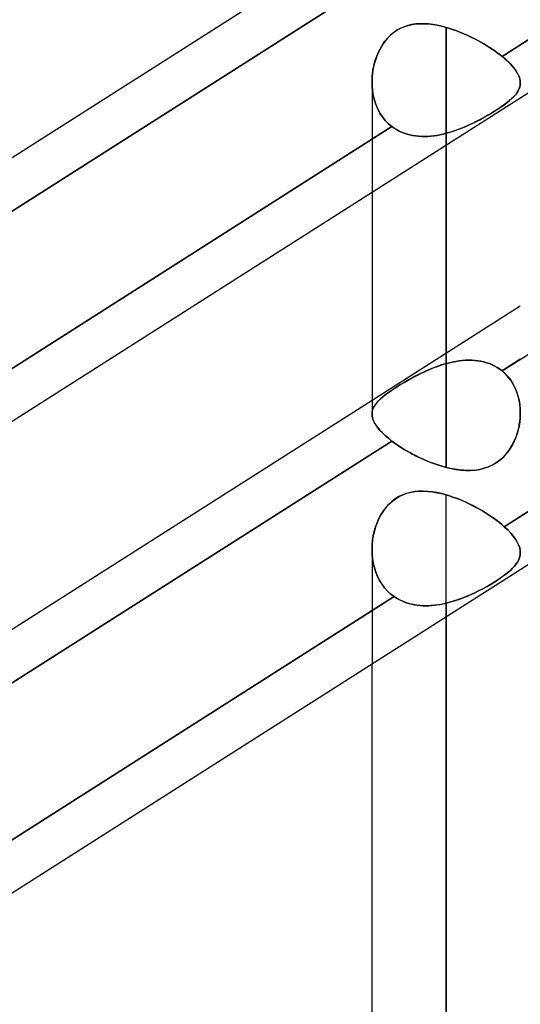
# Model space of a CAD drawing. Header units: millimetres. Extents: x -82 to 97, y -215 to 215.
# Tile 7 of 81: x 29.45 to 34.8, y -125.75 to -115.23. Entities that reach past the tile are written whole.
import ezdxf

# ---------------------------------------------------------------- set-up
doc = ezdxf.new("R2010")
doc.units = ezdxf.units.MM
doc.layers.add('MAIN-1', color=7, linetype='Continuous')
doc.layers.add('MAIN-2', color=7, linetype='Continuous')

msp = doc.modelspace()

# ---------------------------------------------------------------- linework, layer by layer
at = {"layer": 'MAIN-1'}
for p, q in [((43.45, -110.557), (25.85, -121.765)), ((33.219, -114.254), (26.004, -118.848)), ((33.457, -114.671), (26.004, -119.417)), ((43.45, -115.601), (25.85, -126.808)), ((33.219, -115.887), (33.219, -115.886)), ((33.219, -115.886), (33.219, -115.886)), ((33.219, -115.888), (33.219, -115.887)), ((33.219, -115.887), (33.219, -115.887)), ((33.219, -115.889), (33.219, -115.888)), ((33.219, -115.888), (33.219, -115.888)), ((34.011, -120.013), (34.011, -116.568)), ((33.219, -117.073), (33.219, -119.441)), ((33.219, -119.297), (26.004, -123.892)), ((33.22, -119.463), (33.219, -119.44)), ((33.225, -119.487), (33.22, -119.463)), ((33.234, -119.511), (33.225, -119.487)), ((34.802, -119.483), (34.797, -119.528)), ((34.804, -119.438), (34.802, -119.483)), ((33.246, -119.537), (33.234, -119.511)), ((33.262, -119.563), (33.246, -119.537)), ((33.281, -119.589), (33.262, -119.563)), ((33.304, -119.617), (33.281, -119.589)), ((34.79, -119.572), (34.78, -119.616)), ((34.797, -119.528), (34.79, -119.572)), ((33.331, -119.645), (33.304, -119.617)), ((33.361, -119.673), (33.331, -119.645)), ((33.394, -119.702), (33.361, -119.673)), ((34.768, -119.66), (34.752, -119.702)), ((34.78, -119.616), (34.768, -119.66)), ((33.431, -119.731), (26.004, -124.461)), ((33.431, -119.731), (33.394, -119.702)), ((33.455, -119.749), (33.431, -119.731)), ((33.481, -119.767), (33.455, -119.749)), ((33.508, -119.785), (33.481, -119.767)), ((33.535, -119.803), (33.508, -119.785)), ((33.564, -119.821), (33.535, -119.803)), ((34.713, -119.783), (34.69, -119.821)), ((34.734, -119.743), (34.713, -119.783)), ((34.752, -119.702), (34.734, -119.743)), ((33.593, -119.838), (33.564, -119.821)), ((33.623, -119.855), (33.593, -119.838)), ((33.653, -119.871), (33.623, -119.855)), ((33.684, -119.887), (33.653, -119.871)), ((33.716, -119.903), (33.684, -119.887)), ((33.748, -119.918), (33.716, -119.903)), ((34.635, -119.89), (34.604, -119.92)), ((34.663, -119.857), (34.635, -119.89)), ((34.69, -119.821), (34.663, -119.857)), ((33.78, -119.933), (33.748, -119.918)), ((33.813, -119.946), (33.78, -119.933)), ((33.845, -119.96), (33.813, -119.946)), ((33.878, -119.972), (33.845, -119.96)), ((33.912, -119.983), (33.878, -119.972)), ((33.945, -119.994), (33.912, -119.983)), ((33.978, -120.004), (33.945, -119.994)), ((34.011, -120.013), (33.978, -120.004)), ((34.058, -120.024), (34.011, -120.013)), ((34.457, -120.01), (34.416, -120.023)), ((34.496, -119.992), (34.457, -120.01)), ((34.534, -119.972), (34.496, -119.992)), ((34.57, -119.947), (34.534, -119.972)), ((34.604, -119.92), (34.57, -119.947)), ((34.104, -120.033), (34.058, -120.024)), ((34.15, -120.04), (34.104, -120.033)), ((34.196, -120.044), (34.15, -120.04)), ((34.242, -120.046), (34.196, -120.044)), ((34.287, -120.045), (34.242, -120.046)), ((34.331, -120.041), (34.287, -120.045)), ((34.374, -120.034), (34.331, -120.041)), ((34.416, -120.023), (34.374, -120.034)), ((33.219, -120.89), (33.219, -120.889)), ((33.219, -120.889), (33.219, -120.889)), ((33.219, -120.891), (33.219, -120.89)), ((33.219, -120.89), (33.219, -120.89)), ((33.219, -120.891), (33.219, -120.891)), ((33.219, -120.891), (33.219, -120.891)), ((34.011, -167.218), (34.011, -121.611)), ((33.219, -166.425), (33.219, -122.116))]:
    msp.add_line(p, q, dxfattribs=at)
at = {"layer": 'MAIN-2'}
for p, q in [((42.231, -110.765), (34.609, -115.619)), ((34.609, -115.619), (42.231, -110.765)), ((34.609, -118.981), (42.231, -114.127)), ((25.831, -119.527), (33.457, -114.671)), ((33.687, -115.272), (33.644, -115.279)), ((33.648, -115.278), (33.691, -115.272)), ((33.731, -115.269), (33.687, -115.272)), ((33.691, -115.272), (33.736, -115.269)), ((33.776, -115.269), (33.731, -115.269)), ((33.736, -115.269), (33.781, -115.269)), ((33.822, -115.272), (33.776, -115.269)), ((33.781, -115.269), (33.826, -115.272)), ((33.869, -115.277), (33.822, -115.272)), ((33.826, -115.272), (33.872, -115.278)), ((33.449, -115.365), (33.416, -115.393)), ((33.417, -115.392), (33.45, -115.364)), ((33.484, -115.34), (33.449, -115.365)), ((33.45, -115.364), (33.486, -115.339)), ((33.522, -115.319), (33.484, -115.34)), ((33.486, -115.339), (33.525, -115.318)), ((33.562, -115.302), (33.522, -115.319)), ((33.525, -115.318), (33.564, -115.301)), ((33.602, -115.289), (33.562, -115.302)), ((33.564, -115.301), (33.606, -115.288)), ((33.644, -115.279), (33.602, -115.289)), ((33.606, -115.288), (33.648, -115.278)), ((33.916, -115.286), (33.869, -115.277)), ((33.872, -115.278), (33.919, -115.286)), ((33.963, -115.296), (33.916, -115.286)), ((33.919, -115.286), (33.965, -115.296)), ((34.011, -115.309), (33.963, -115.296)), ((33.965, -115.296), (34.011, -115.309)), ((34.011, -115.309), (34.046, -115.319)), ((34.011, -118.904), (34.011, -115.309)), ((34.011, -115.309), (34.011, -118.904)), ((34.046, -115.319), (34.011, -115.309)), ((34.046, -115.319), (34.08, -115.33)), ((34.08, -115.33), (34.046, -115.319)), ((34.08, -115.33), (34.115, -115.342)), ((34.114, -115.342), (34.08, -115.33)), ((34.149, -115.355), (34.114, -115.342)), ((34.115, -115.342), (34.149, -115.355)), ((34.149, -115.355), (34.183, -115.369)), ((34.183, -115.369), (34.149, -115.355)), ((34.183, -115.369), (34.217, -115.384)), ((34.217, -115.384), (34.183, -115.369)), ((33.331, -115.494), (33.357, -115.457)), ((33.357, -115.458), (33.331, -115.495)), ((33.357, -115.457), (33.386, -115.423)), ((33.385, -115.424), (33.357, -115.458)), ((33.416, -115.393), (33.385, -115.424)), ((33.386, -115.423), (33.417, -115.392)), ((34.217, -115.384), (34.251, -115.399)), ((34.25, -115.399), (34.217, -115.384)), ((34.284, -115.415), (34.25, -115.399)), ((34.251, -115.399), (34.284, -115.415)), ((34.284, -115.415), (34.317, -115.432)), ((34.317, -115.432), (34.284, -115.415)), ((34.317, -115.432), (34.35, -115.449)), ((34.349, -115.449), (34.317, -115.432)), ((34.381, -115.466), (34.349, -115.449)), ((34.35, -115.449), (34.381, -115.466)), ((34.381, -115.466), (34.413, -115.484)), ((34.413, -115.484), (34.381, -115.466)), ((34.413, -115.484), (34.443, -115.503)), ((34.443, -115.503), (34.413, -115.484)), ((33.269, -115.616), (33.287, -115.574)), ((33.287, -115.574), (33.27, -115.616)), ((33.287, -115.574), (33.308, -115.533)), ((33.308, -115.533), (33.287, -115.574)), ((33.308, -115.533), (33.331, -115.494)), ((33.331, -115.495), (33.308, -115.533)), ((34.443, -115.503), (34.473, -115.522)), ((34.473, -115.522), (34.443, -115.503)), ((34.473, -115.522), (34.502, -115.541)), ((34.502, -115.541), (34.473, -115.522)), ((34.502, -115.541), (34.531, -115.56)), ((34.531, -115.56), (34.502, -115.541)), ((34.531, -115.56), (34.558, -115.58)), ((34.558, -115.58), (34.531, -115.56)), ((34.558, -115.58), (34.584, -115.599)), ((34.584, -115.599), (34.558, -115.58)), ((33.242, -115.704), (33.254, -115.659)), ((33.255, -115.659), (33.242, -115.703)), ((33.254, -115.659), (33.269, -115.616)), ((33.27, -115.616), (33.255, -115.659)), ((34.584, -115.599), (34.609, -115.619)), ((34.609, -115.619), (34.584, -115.599)), ((34.609, -115.619), (34.642, -115.647)), ((34.645, -115.65), (34.609, -115.619)), ((34.642, -115.647), (34.673, -115.675)), ((34.679, -115.681), (34.645, -115.65)), ((34.673, -115.675), (34.701, -115.703)), ((34.708, -115.711), (34.679, -115.681)), ((33.225, -115.793), (33.221, -115.839)), ((33.221, -115.84), (33.225, -115.794)), ((33.232, -115.747), (33.225, -115.793)), ((33.225, -115.794), (33.232, -115.749)), ((33.242, -115.703), (33.232, -115.747)), ((33.232, -115.749), (33.242, -115.704)), ((42.259, -115.79), (34.633, -120.647)), ((34.633, -120.647), (42.259, -115.79)), ((34.701, -115.703), (34.725, -115.731)), ((34.734, -115.741), (34.708, -115.711)), ((34.725, -115.731), (34.747, -115.757)), ((34.756, -115.771), (34.734, -115.741)), ((34.747, -115.757), (34.764, -115.784)), ((34.773, -115.799), (34.756, -115.771)), ((34.764, -115.784), (34.779, -115.809)), ((34.787, -115.827), (34.773, -115.799)), ((33.221, -115.839), (33.219, -115.886)), ((33.219, -115.886), (33.221, -115.84)), ((33.219, -115.886), (33.22, -115.937)), ((33.22, -115.94), (33.219, -115.889)), ((33.219, -115.892), (33.219, -117.073)), ((34.779, -115.809), (34.79, -115.834)), ((34.797, -115.854), (34.787, -115.827)), ((34.79, -115.834), (34.798, -115.859)), ((34.802, -115.88), (34.797, -115.854)), ((34.798, -115.859), (34.803, -115.882)), ((34.804, -115.905), (34.802, -115.88)), ((34.804, -115.905), (34.802, -115.926)), ((34.802, -115.929), (34.804, -115.905)), ((34.803, -115.882), (34.804, -115.905)), ((33.22, -115.937), (33.225, -115.988)), ((33.225, -115.991), (33.22, -115.94)), ((33.225, -115.988), (33.233, -116.038)), ((33.234, -116.041), (33.225, -115.991)), ((34.768, -116.008), (34.752, -116.028)), ((34.758, -116.021), (34.774, -115.998)), ((34.78, -115.987), (34.768, -116.008)), ((34.774, -115.998), (34.787, -115.975)), ((34.79, -115.967), (34.78, -115.987)), ((34.787, -115.975), (34.796, -115.952)), ((34.797, -115.947), (34.79, -115.967)), ((34.796, -115.952), (34.802, -115.929)), ((34.802, -115.926), (34.797, -115.947)), ((33.233, -116.038), (33.245, -116.088)), ((33.246, -116.09), (33.234, -116.041)), ((33.245, -116.088), (33.261, -116.135)), ((33.262, -116.137), (33.246, -116.09)), ((34.626, -116.14), (34.659, -116.115)), ((34.663, -116.111), (34.635, -116.133)), ((34.659, -116.115), (34.689, -116.091)), ((34.69, -116.09), (34.663, -116.111)), ((34.689, -116.091), (34.715, -116.067)), ((34.713, -116.069), (34.69, -116.09)), ((34.734, -116.048), (34.713, -116.069)), ((34.715, -116.067), (34.738, -116.044)), ((34.752, -116.028), (34.734, -116.048)), ((34.738, -116.044), (34.758, -116.021)), ((33.261, -116.135), (33.28, -116.181)), ((33.281, -116.182), (33.262, -116.137)), ((33.28, -116.181), (33.303, -116.224)), ((33.304, -116.225), (33.281, -116.182)), ((33.303, -116.224), (33.33, -116.265)), ((34.496, -116.224), (34.457, -116.248)), ((34.464, -116.244), (34.508, -116.217)), ((34.534, -116.201), (34.496, -116.224)), ((34.508, -116.217), (34.55, -116.191)), ((34.57, -116.178), (34.534, -116.201)), ((34.55, -116.191), (34.589, -116.165)), ((34.604, -116.155), (34.57, -116.178)), ((34.589, -116.165), (34.626, -116.14)), ((34.635, -116.133), (34.604, -116.155)), ((33.331, -116.266), (33.304, -116.225)), ((33.33, -116.265), (33.361, -116.303)), ((33.361, -116.304), (33.331, -116.266)), ((33.361, -116.303), (33.394, -116.338)), ((33.394, -116.338), (33.361, -116.304)), ((34.271, -116.345), (34.321, -116.321)), ((34.331, -116.316), (34.287, -116.338)), ((34.321, -116.321), (34.37, -116.296)), ((34.374, -116.294), (34.331, -116.316)), ((34.37, -116.296), (34.418, -116.27)), ((34.416, -116.271), (34.374, -116.294)), ((34.457, -116.248), (34.416, -116.271)), ((34.418, -116.27), (34.464, -116.244)), ((33.431, -116.369), (25.808, -121.223)), ((25.808, -121.223), (33.431, -116.369)), ((33.431, -116.369), (33.394, -116.338)), ((33.394, -116.338), (33.431, -116.369)), ((33.431, -116.369), (33.455, -116.386)), ((33.455, -116.386), (33.431, -116.369)), ((33.455, -116.386), (33.481, -116.402)), ((33.481, -116.402), (33.455, -116.386)), ((33.481, -116.402), (33.508, -116.417)), ((33.508, -116.417), (33.481, -116.402)), ((33.508, -116.417), (33.535, -116.429)), ((33.535, -116.429), (33.508, -116.417)), ((33.535, -116.429), (33.564, -116.44)), ((33.564, -116.44), (33.535, -116.429)), ((34.011, -116.441), (34.064, -116.426)), ((34.058, -116.428), (34.011, -116.441)), ((34.104, -116.413), (34.058, -116.428)), ((34.064, -116.426), (34.116, -116.409)), ((34.15, -116.396), (34.104, -116.413)), ((34.116, -116.409), (34.168, -116.389)), ((34.196, -116.378), (34.15, -116.396)), ((34.168, -116.389), (34.22, -116.368)), ((34.242, -116.358), (34.196, -116.378)), ((34.22, -116.368), (34.271, -116.345)), ((34.287, -116.338), (34.242, -116.358)), ((33.564, -116.44), (33.593, -116.45)), ((33.593, -116.45), (33.564, -116.44)), ((33.593, -116.45), (33.623, -116.458)), ((33.623, -116.458), (33.593, -116.45)), ((33.623, -116.458), (33.653, -116.464)), ((33.653, -116.464), (33.623, -116.458)), ((33.653, -116.464), (33.684, -116.469)), ((33.684, -116.469), (33.653, -116.464)), ((33.684, -116.469), (33.716, -116.472)), ((33.716, -116.472), (33.684, -116.469)), ((33.716, -116.472), (33.748, -116.474)), ((33.748, -116.474), (33.716, -116.472)), ((33.748, -116.474), (33.78, -116.475)), ((33.78, -116.475), (33.748, -116.474)), ((33.78, -116.475), (33.813, -116.474)), ((33.813, -116.474), (33.78, -116.475)), ((33.813, -116.474), (33.846, -116.471)), ((33.845, -116.471), (33.813, -116.474)), ((33.878, -116.468), (33.845, -116.471)), ((33.846, -116.471), (33.878, -116.468)), ((33.878, -116.468), (33.912, -116.463)), ((33.912, -116.463), (33.878, -116.468)), ((33.912, -116.463), (33.945, -116.457)), ((33.945, -116.457), (33.912, -116.463)), ((33.945, -116.457), (33.978, -116.449)), ((33.978, -116.449), (33.945, -116.457)), ((33.978, -116.449), (34.011, -116.441)), ((34.011, -116.441), (33.978, -116.449)), ((34.011, -116.441), (34.011, -120.013)), ((34.011, -116.568), (34.011, -116.441)), ((34.804, -118.288), (33.219, -119.297)), ((34.804, -118.857), (34.609, -118.981)), ((33.869, -118.952), (33.822, -118.971)), ((33.826, -118.969), (33.872, -118.95)), ((33.916, -118.934), (33.869, -118.952)), ((33.872, -118.95), (33.918, -118.933)), ((33.963, -118.918), (33.916, -118.934)), ((33.918, -118.933), (33.965, -118.917)), ((34.011, -118.904), (33.963, -118.918)), ((33.965, -118.917), (34.011, -118.904)), ((34.046, -118.895), (34.011, -118.904)), ((34.011, -118.904), (34.046, -118.895)), ((34.08, -118.887), (34.046, -118.895)), ((34.046, -118.895), (34.08, -118.887)), ((34.114, -118.88), (34.08, -118.887)), ((34.08, -118.887), (34.115, -118.88)), ((34.149, -118.875), (34.114, -118.88)), ((34.115, -118.88), (34.149, -118.875)), ((34.183, -118.871), (34.149, -118.875)), ((34.149, -118.875), (34.183, -118.871)), ((34.217, -118.868), (34.183, -118.871)), ((34.183, -118.871), (34.217, -118.868)), ((34.25, -118.867), (34.217, -118.868)), ((34.217, -118.868), (34.251, -118.867)), ((34.284, -118.868), (34.25, -118.867)), ((34.251, -118.867), (34.284, -118.868)), ((34.317, -118.869), (34.284, -118.868)), ((34.284, -118.868), (34.317, -118.869)), ((34.349, -118.873), (34.317, -118.869)), ((34.317, -118.869), (34.35, -118.873)), ((34.381, -118.878), (34.349, -118.873)), ((34.35, -118.873), (34.381, -118.878)), ((34.413, -118.885), (34.381, -118.878)), ((34.381, -118.878), (34.413, -118.885)), ((34.443, -118.894), (34.413, -118.885)), ((34.413, -118.885), (34.443, -118.894)), ((34.473, -118.904), (34.443, -118.894)), ((34.443, -118.894), (34.473, -118.904)), ((34.502, -118.916), (34.473, -118.904)), ((34.473, -118.904), (34.502, -118.916)), ((34.531, -118.93), (34.502, -118.916)), ((34.502, -118.916), (34.531, -118.93)), ((34.558, -118.945), (34.531, -118.93)), ((34.531, -118.93), (34.558, -118.945)), ((34.584, -118.962), (34.558, -118.945)), ((34.558, -118.945), (34.584, -118.962)), ((33.644, -119.058), (33.602, -119.081)), ((33.605, -119.08), (33.647, -119.056)), ((33.687, -119.035), (33.644, -119.058)), ((33.647, -119.056), (33.691, -119.033)), ((33.731, -119.013), (33.687, -119.035)), ((33.691, -119.033), (33.735, -119.011)), ((33.776, -118.991), (33.731, -119.013)), ((33.735, -119.011), (33.78, -118.99)), ((33.822, -118.971), (33.776, -118.991)), ((33.78, -118.99), (33.826, -118.969)), ((34.609, -118.981), (34.584, -118.962)), ((34.584, -118.962), (34.609, -118.981)), ((34.645, -119.014), (34.609, -118.981)), ((34.609, -118.981), (34.642, -119.011)), ((34.642, -119.011), (34.673, -119.044)), ((34.679, -119.051), (34.645, -119.014)), ((34.673, -119.044), (34.701, -119.08)), ((34.708, -119.092), (34.679, -119.051)), ((33.449, -119.174), (33.485, -119.151)), ((33.484, -119.152), (33.449, -119.175)), ((33.522, -119.128), (33.484, -119.152)), ((33.485, -119.151), (33.524, -119.127)), ((33.562, -119.105), (33.522, -119.128)), ((33.524, -119.127), (33.563, -119.104)), ((33.602, -119.081), (33.562, -119.105)), ((33.563, -119.104), (33.605, -119.08)), ((34.701, -119.08), (34.725, -119.119)), ((34.734, -119.135), (34.708, -119.092)), ((34.725, -119.119), (34.747, -119.16)), ((34.756, -119.181), (34.734, -119.135)), ((34.747, -119.16), (34.764, -119.203)), ((33.307, -119.282), (33.33, -119.261)), ((33.331, -119.261), (33.308, -119.281)), ((33.33, -119.261), (33.356, -119.24)), ((33.357, -119.24), (33.331, -119.261)), ((33.356, -119.24), (33.385, -119.219)), ((33.385, -119.219), (33.357, -119.24)), ((33.416, -119.197), (33.385, -119.219)), ((33.385, -119.219), (33.416, -119.197)), ((33.416, -119.197), (33.449, -119.174)), ((33.449, -119.175), (33.416, -119.197)), ((34.773, -119.23), (34.756, -119.181)), ((34.764, -119.203), (34.779, -119.248)), ((34.787, -119.28), (34.773, -119.23)), ((34.779, -119.248), (34.79, -119.294)), ((33.232, -119.378), (33.225, -119.398)), ((33.225, -119.4), (33.232, -119.38)), ((33.242, -119.359), (33.232, -119.378)), ((33.232, -119.38), (33.241, -119.361)), ((33.241, -119.361), (33.254, -119.341)), ((33.255, -119.34), (33.242, -119.359)), ((33.254, -119.341), (33.269, -119.322)), ((33.27, -119.321), (33.255, -119.34)), ((33.269, -119.322), (33.287, -119.302)), ((33.287, -119.301), (33.27, -119.321)), ((33.308, -119.281), (33.287, -119.301)), ((33.287, -119.302), (33.307, -119.282)), ((34.797, -119.332), (34.787, -119.28)), ((34.79, -119.294), (34.798, -119.341)), ((34.802, -119.384), (34.797, -119.332)), ((34.798, -119.341), (34.803, -119.389)), ((33.221, -119.418), (33.219, -119.439)), ((33.219, -119.44), (33.22, -119.42)), ((33.219, -119.439), (33.22, -119.462)), ((33.22, -119.42), (33.225, -119.4)), ((33.22, -119.462), (33.225, -119.485)), ((33.225, -119.398), (33.221, -119.418)), ((33.225, -119.485), (33.233, -119.51)), ((34.804, -119.438), (34.802, -119.384)), ((34.802, -119.489), (34.804, -119.438)), ((34.803, -119.389), (34.804, -119.438)), ((33.233, -119.51), (33.245, -119.536)), ((33.245, -119.536), (33.261, -119.562)), ((33.261, -119.562), (33.28, -119.588)), ((33.28, -119.588), (33.303, -119.616)), ((34.774, -119.639), (34.787, -119.589)), ((34.787, -119.589), (34.796, -119.539)), ((34.796, -119.539), (34.802, -119.489)), ((33.303, -119.616), (33.33, -119.644)), ((33.33, -119.644), (33.361, -119.673)), ((33.361, -119.673), (33.394, -119.702)), ((34.738, -119.734), (34.758, -119.687)), ((34.758, -119.687), (34.774, -119.639)), ((25.808, -124.585), (33.431, -119.731)), ((33.394, -119.702), (33.431, -119.731)), ((33.431, -119.731), (33.455, -119.749)), ((33.455, -119.749), (33.481, -119.767)), ((33.481, -119.767), (33.508, -119.785)), ((33.508, -119.785), (33.535, -119.803)), ((33.535, -119.803), (33.564, -119.821)), ((34.689, -119.822), (34.715, -119.779)), ((34.715, -119.779), (34.738, -119.734)), ((33.564, -119.821), (33.593, -119.838)), ((33.593, -119.838), (33.623, -119.855)), ((33.623, -119.855), (33.653, -119.871)), ((33.653, -119.871), (33.684, -119.888)), ((33.684, -119.888), (33.716, -119.903)), ((33.716, -119.903), (33.748, -119.918)), ((34.589, -119.932), (34.626, -119.899)), ((34.626, -119.899), (34.659, -119.862)), ((34.659, -119.862), (34.689, -119.822)), ((33.748, -119.918), (33.78, -119.933)), ((33.78, -119.933), (33.813, -119.946)), ((33.813, -119.946), (33.846, -119.96)), ((33.846, -119.96), (33.878, -119.972)), ((33.878, -119.972), (33.912, -119.983)), ((33.912, -119.983), (33.945, -119.994)), ((33.945, -119.994), (33.978, -120.004)), ((33.978, -120.004), (34.011, -120.013)), ((34.011, -120.013), (34.064, -120.025)), ((34.418, -120.023), (34.464, -120.007)), ((34.464, -120.007), (34.508, -119.986)), ((34.508, -119.986), (34.55, -119.961)), ((34.55, -119.961), (34.589, -119.932)), ((34.064, -120.025), (34.116, -120.035)), ((34.116, -120.035), (34.168, -120.042)), ((34.168, -120.042), (34.22, -120.045)), ((34.22, -120.045), (34.271, -120.045)), ((34.271, -120.045), (34.321, -120.042)), ((34.321, -120.042), (34.37, -120.034)), ((34.37, -120.034), (34.418, -120.023)), ((33.507, -120.326), (33.468, -120.35)), ((33.47, -120.349), (33.509, -120.325)), ((33.547, -120.307), (33.507, -120.326)), ((33.509, -120.325), (33.55, -120.306)), ((33.589, -120.291), (33.547, -120.307)), ((33.55, -120.306), (33.592, -120.29)), ((33.632, -120.28), (33.589, -120.291)), ((33.592, -120.29), (33.636, -120.279)), ((33.676, -120.272), (33.632, -120.28)), ((33.636, -120.279), (33.681, -120.272)), ((33.722, -120.268), (33.676, -120.272)), ((33.681, -120.272), (33.726, -120.268)), ((33.768, -120.267), (33.722, -120.268)), ((33.726, -120.268), (33.773, -120.268)), ((33.815, -120.27), (33.768, -120.267)), ((33.773, -120.268), (33.82, -120.27)), ((33.864, -120.275), (33.815, -120.27)), ((33.82, -120.27), (33.867, -120.276)), ((33.912, -120.283), (33.864, -120.275)), ((33.867, -120.276), (33.915, -120.284)), ((33.962, -120.294), (33.912, -120.283)), ((33.915, -120.284), (33.963, -120.294)), ((34.011, -120.307), (33.962, -120.294)), ((33.963, -120.294), (34.011, -120.307)), ((34.011, -120.307), (34.047, -120.318)), ((34.011, -165.632), (34.011, -120.307)), ((34.047, -120.318), (34.011, -120.307)), ((34.047, -120.318), (34.084, -120.33)), ((34.083, -120.33), (34.047, -120.318)), ((34.12, -120.343), (34.083, -120.33)), ((34.084, -120.33), (34.12, -120.343)), ((33.399, -120.408), (33.368, -120.442)), ((33.369, -120.441), (33.4, -120.407)), ((33.432, -120.377), (33.399, -120.408)), ((33.4, -120.407), (33.434, -120.376)), ((33.468, -120.35), (33.432, -120.377)), ((33.434, -120.376), (33.47, -120.349)), ((34.12, -120.343), (34.156, -120.357)), ((34.156, -120.357), (34.12, -120.343)), ((34.156, -120.357), (34.192, -120.372)), ((34.191, -120.372), (34.156, -120.357)), ((34.227, -120.388), (34.191, -120.372)), ((34.192, -120.372), (34.227, -120.388)), ((34.227, -120.388), (34.263, -120.405)), ((34.263, -120.405), (34.227, -120.388)), ((34.263, -120.405), (34.298, -120.423)), ((34.298, -120.422), (34.263, -120.405)), ((34.332, -120.441), (34.298, -120.422)), ((34.298, -120.423), (34.332, -120.441)), ((33.293, -120.561), (33.315, -120.519)), ((33.315, -120.519), (33.293, -120.561)), ((33.315, -120.519), (33.341, -120.479)), ((33.34, -120.479), (33.315, -120.519)), ((33.368, -120.442), (33.34, -120.479)), ((33.341, -120.479), (33.369, -120.441)), ((34.332, -120.441), (34.366, -120.46)), ((34.366, -120.459), (34.332, -120.441)), ((34.4, -120.479), (34.366, -120.459)), ((34.366, -120.46), (34.4, -120.479)), ((34.4, -120.479), (34.432, -120.499)), ((34.432, -120.499), (34.4, -120.479)), ((34.432, -120.499), (34.464, -120.519)), ((34.464, -120.519), (34.432, -120.499)), ((34.464, -120.519), (34.495, -120.54)), ((34.495, -120.54), (34.464, -120.519)), ((34.495, -120.54), (34.525, -120.561)), ((34.525, -120.561), (34.495, -120.54)), ((33.257, -120.651), (33.273, -120.605)), ((33.273, -120.605), (33.257, -120.65)), ((33.273, -120.605), (33.293, -120.561)), ((33.293, -120.561), (33.273, -120.605)), ((34.525, -120.561), (34.554, -120.582)), ((34.554, -120.582), (34.525, -120.561)), ((34.554, -120.582), (34.582, -120.604)), ((34.582, -120.604), (34.554, -120.582)), ((34.582, -120.604), (34.608, -120.625)), ((34.608, -120.625), (34.582, -120.604)), ((34.608, -120.625), (34.633, -120.647)), ((34.633, -120.647), (34.608, -120.625)), ((33.233, -120.743), (33.225, -120.791)), ((33.225, -120.792), (33.233, -120.744)), ((33.244, -120.696), (33.233, -120.743)), ((33.233, -120.744), (33.243, -120.697)), ((33.243, -120.697), (33.257, -120.651)), ((33.257, -120.65), (33.244, -120.696)), ((34.669, -120.681), (34.633, -120.647)), ((34.633, -120.647), (34.669, -120.681)), ((34.701, -120.715), (34.669, -120.681)), ((34.669, -120.681), (34.701, -120.715)), ((34.729, -120.748), (34.701, -120.715)), ((34.701, -120.715), (34.729, -120.748)), ((34.753, -120.78), (34.729, -120.748)), ((34.729, -120.748), (34.753, -120.78)), ((33.22, -120.839), (33.219, -120.889)), ((33.219, -120.889), (33.22, -120.84)), ((33.225, -120.791), (33.22, -120.839)), ((33.22, -120.84), (33.225, -120.792)), ((34.772, -120.811), (34.753, -120.78)), ((34.753, -120.78), (34.772, -120.812)), ((34.786, -120.842), (34.772, -120.811)), ((34.772, -120.812), (34.786, -120.842)), ((34.797, -120.872), (34.786, -120.842)), ((34.786, -120.842), (34.797, -120.872)), ((33.219, -120.889), (33.22, -120.939)), ((33.22, -120.942), (33.219, -120.891)), ((33.219, -120.892), (33.219, -122.116)), ((33.22, -120.939), (33.225, -120.988)), ((33.225, -120.991), (33.22, -120.942)), ((34.796, -120.976), (34.801, -120.953)), ((34.801, -120.953), (34.796, -120.976)), ((34.802, -120.901), (34.797, -120.872)), ((34.797, -120.872), (34.802, -120.901)), ((34.801, -120.953), (34.804, -120.929)), ((34.804, -120.929), (34.801, -120.953)), ((34.804, -120.929), (34.802, -120.901)), ((34.802, -120.901), (34.804, -120.929)), ((33.225, -120.988), (33.233, -121.038)), ((33.234, -121.04), (33.225, -120.991)), ((33.233, -121.038), (33.245, -121.086)), ((33.245, -121.088), (33.234, -121.04)), ((34.743, -121.068), (34.761, -121.045)), ((34.761, -121.045), (34.743, -121.068)), ((34.761, -121.045), (34.776, -121.022)), ((34.776, -121.022), (34.761, -121.045)), ((34.776, -121.022), (34.787, -120.999)), ((34.787, -120.999), (34.776, -121.022)), ((34.787, -120.999), (34.796, -120.976)), ((34.796, -120.976), (34.787, -120.999)), ((33.245, -121.086), (33.26, -121.132)), ((33.26, -121.134), (33.245, -121.088)), ((33.26, -121.132), (33.278, -121.177)), ((33.279, -121.179), (33.26, -121.134)), ((34.607, -121.185), (34.64, -121.161)), ((34.64, -121.161), (34.607, -121.186)), ((34.64, -121.161), (34.67, -121.137)), ((34.67, -121.137), (34.64, -121.161)), ((34.67, -121.137), (34.698, -121.114)), ((34.698, -121.114), (34.67, -121.137)), ((34.698, -121.114), (34.722, -121.091)), ((34.722, -121.091), (34.698, -121.114)), ((34.722, -121.091), (34.743, -121.068)), ((34.743, -121.068), (34.722, -121.091)), ((33.278, -121.177), (33.3, -121.221)), ((33.3, -121.222), (33.279, -121.179)), ((33.3, -121.221), (33.325, -121.262)), ((33.326, -121.262), (33.3, -121.222)), ((33.325, -121.262), (33.354, -121.3)), ((33.354, -121.3), (33.326, -121.262)), ((34.448, -121.285), (34.491, -121.26)), ((34.491, -121.26), (34.448, -121.285)), ((34.491, -121.26), (34.532, -121.235)), ((34.532, -121.235), (34.491, -121.26)), ((34.532, -121.235), (34.571, -121.21)), ((34.571, -121.21), (34.532, -121.235)), ((34.571, -121.21), (34.607, -121.185)), ((34.607, -121.186), (34.571, -121.21)), ((33.385, -121.335), (33.354, -121.3)), ((33.354, -121.3), (33.385, -121.335)), ((33.42, -121.367), (33.385, -121.335)), ((33.385, -121.335), (33.42, -121.367)), ((33.457, -121.395), (33.42, -121.367)), ((33.42, -121.367), (33.457, -121.395)), ((34.212, -121.4), (34.262, -121.379)), ((34.261, -121.379), (34.212, -121.4)), ((34.31, -121.357), (34.261, -121.379)), ((34.262, -121.379), (34.31, -121.357)), ((34.31, -121.357), (34.357, -121.334)), ((34.357, -121.334), (34.31, -121.357)), ((34.357, -121.334), (34.403, -121.31)), ((34.403, -121.31), (34.357, -121.334)), ((34.403, -121.31), (34.448, -121.285)), ((34.448, -121.285), (34.403, -121.31)), ((33.457, -121.395), (25.831, -126.251)), ((25.831, -126.251), (33.457, -121.395)), ((33.488, -121.415), (33.457, -121.395)), ((33.457, -121.395), (33.481, -121.411)), ((33.481, -121.411), (33.507, -121.425)), ((33.52, -121.433), (33.488, -121.415)), ((33.507, -121.425), (33.533, -121.438)), ((33.554, -121.448), (33.52, -121.433)), ((33.533, -121.438), (33.559, -121.45)), ((33.588, -121.461), (33.554, -121.448)), ((33.559, -121.45), (33.586, -121.46)), ((33.586, -121.46), (33.614, -121.469)), ((33.624, -121.471), (33.588, -121.461)), ((33.614, -121.469), (33.643, -121.476)), ((33.66, -121.48), (33.624, -121.471)), ((33.643, -121.476), (33.672, -121.482)), ((33.697, -121.486), (33.66, -121.48)), ((33.672, -121.482), (33.702, -121.487)), ((33.735, -121.49), (33.697, -121.486)), ((33.702, -121.487), (33.732, -121.49)), ((33.892, -121.487), (33.852, -121.491)), ((33.854, -121.49), (33.886, -121.487)), ((33.886, -121.487), (33.917, -121.484)), ((33.932, -121.481), (33.892, -121.487)), ((33.917, -121.484), (33.948, -121.479)), ((33.971, -121.474), (33.932, -121.481)), ((33.948, -121.479), (33.98, -121.472)), ((34.011, -121.465), (33.971, -121.474)), ((33.98, -121.472), (34.011, -121.465)), ((34.011, -121.465), (34.062, -121.452)), ((34.062, -121.452), (34.011, -121.465)), ((34.011, -121.465), (34.011, -167.218)), ((34.011, -121.611), (34.011, -121.465)), ((34.062, -121.452), (34.112, -121.437)), ((34.112, -121.437), (34.062, -121.452)), ((34.112, -121.437), (34.163, -121.419)), ((34.162, -121.419), (34.112, -121.437)), ((34.212, -121.4), (34.162, -121.419)), ((34.163, -121.419), (34.212, -121.4)), ((33.732, -121.49), (33.762, -121.492)), ((33.774, -121.492), (33.735, -121.49)), ((33.762, -121.492), (33.793, -121.493)), ((33.813, -121.492), (33.774, -121.492)), ((33.793, -121.493), (33.823, -121.492)), ((33.852, -121.491), (33.813, -121.492)), ((33.823, -121.492), (33.854, -121.49))]:
    msp.add_line(p, q, dxfattribs=at)

doc.saveas('drawing.dxf')
